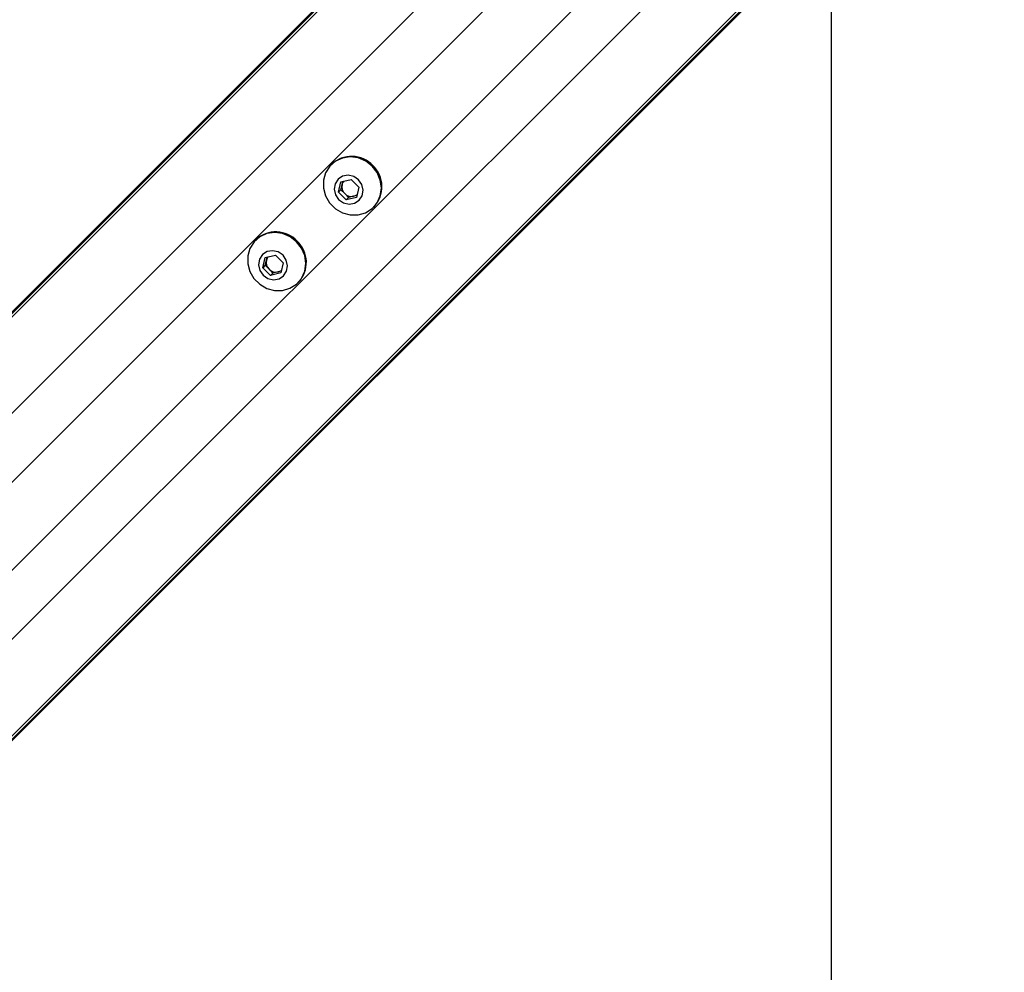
# Model space of a CAD drawing. Header units: millimetres. Extents: x 20 to 22981, y 40 to 19992.
# Tile 68 of 158: x 6364 to 6675, y 14136 to 14438. Entities that reach past the tile are written whole.
import ezdxf

# ---------------------------------------------------------------- set-up
doc = ezdxf.new("R2010")
doc.units = ezdxf.units.MM
doc.header["$LTSCALE"] = 2

msp = doc.modelspace()

# ---------------------------------------------------------------- linework, layer by layer
at = {"color": 7, "linetype": 'Continuous', "lineweight": 25}
for p, q in [((6607.37, 14591.61), (6328.56, 14312.79)), ((6604.95, 14588.64), (5560.48, 13544.16)), ((6675.26, 14523.73), (5648.46, 13496.93)), ((6672.28, 14521.31), (5632.67, 13481.69)), ((6462.33, 14392.12), (6462.15, 14391.93)), ((6464.5, 14383.3), (6465.27, 14386.52)), ((6465.25, 14384.05), (6465.64, 14385.66)), ((6465.27, 14386.52), (6468.49, 14387.29)), ((6465.64, 14385.66), (6465.88, 14386.66)), ((6468.49, 14387.29), (6470.94, 14384.84)), ((6465.25, 14384.05), (6464.5, 14383.3)), ((6466.95, 14380.85), (6464.5, 14383.3)), ((6466.48, 14382.83), (6465.25, 14384.05)), ((6467.7, 14381.6), (6466.48, 14382.83)), ((6470.94, 14384.84), (6470.17, 14381.62)), ((6470.17, 14381.62), (6466.95, 14380.85)), ((6467.7, 14381.6), (6466.95, 14380.85)), ((6469.31, 14381.99), (6467.7, 14381.6)), ((6470.31, 14382.23), (6469.31, 14381.99)), ((6475.58, 14378.5), (6475.76, 14378.68)), ((6438.4, 14368.19), (6438.22, 14368.01)), ((6440.57, 14359.38), (6441.34, 14362.59)), ((6441.33, 14360.13), (6441.71, 14361.74)), ((6441.34, 14362.59), (6444.56, 14363.36)), ((6441.71, 14361.74), (6441.95, 14362.74)), ((6444.56, 14363.36), (6447.01, 14360.91)), ((6447.01, 14360.91), (6446.24, 14357.7)), ((6441.33, 14360.13), (6440.57, 14359.38)), ((6443.02, 14356.93), (6440.57, 14359.38)), ((6442.55, 14358.9), (6441.33, 14360.13)), ((6443.78, 14357.68), (6442.55, 14358.9)), ((6446.24, 14357.7), (6443.02, 14356.93)), ((6443.78, 14357.68), (6443.02, 14356.93)), ((6445.39, 14358.06), (6443.78, 14357.68)), ((6446.39, 14358.3), (6445.39, 14358.06)), ((6451.66, 14354.57), (6451.84, 14354.76))]:
    msp.add_line(p, q, dxfattribs=at)
at = {"color": 8, "linetype": 'Continuous', "lineweight": 25}
for p, q in [((6603, 14585.67), (5341.11, 13323.78)), ((6617.76, 14569.9), (5353.93, 13306.06)), ((6653.54, 14534.12), (5389.71, 13270.28)), ((6669.32, 14519.35), (5406.93, 13256.96)), ((6577.28, 14507.56), (5685.18, 13615.46)), ((6591.21, 14493.63), (5699.11, 13601.53))]:
    msp.add_line(p, q, dxfattribs=at)
at = {"color": 7, "linetype": 'Continuous', "lineweight": 25, "flags": 128}
for points in [[(6620.49, 11968.27), (6620.49, 12608.87), (6620.51, 13249.46), (6620.54, 13878.83), (6620.57, 14452.18)], [(6475.18, 14391.53), (6473.13, 14393.11), (6470.77, 14394.1), (6468.26, 14394.43), (6465.8, 14394.08), (6463.57, 14393.08), (6461.73, 14391.49), (6460.42, 14389.43), (6459.73, 14387.06), (6459.73, 14384.56), (6460.4, 14382.1), (6461.69, 14379.87), (6463.52, 14378.05), (6465.75, 14376.75), (6468.2, 14376.08), (6470.71, 14376.09), (6473.08, 14376.77), (6475.13, 14378.08), (6476.72, 14379.92), (6477.73, 14382.15), (6478.08, 14384.61), (6477.75, 14387.12), (6476.75, 14389.48), (6475.18, 14391.53)], [(6470.87, 14387.23), (6469.35, 14388.27), (6467.58, 14388.68), (6465.82, 14388.38), (6464.36, 14387.43), (6463.41, 14385.96), (6463.11, 14384.21), (6463.52, 14382.44), (6464.56, 14380.91), (6466.09, 14379.87), (6467.86, 14379.46), (6469.61, 14379.76), (6471.08, 14380.71), (6472.03, 14382.17), (6472.33, 14383.93), (6471.92, 14385.7), (6470.87, 14387.23)], [(6451.25, 14367.6), (6449.2, 14369.18), (6446.84, 14370.17), (6444.34, 14370.51), (6441.88, 14370.16), (6439.65, 14369.15), (6437.8, 14367.56), (6436.49, 14365.5), (6435.81, 14363.14), (6435.8, 14360.63), (6436.47, 14358.17), (6437.77, 14355.95), (6439.6, 14354.12), (6441.82, 14352.82), (6444.28, 14352.15), (6446.78, 14352.16), (6449.15, 14352.85), (6451.21, 14354.16), (6452.8, 14356), (6453.81, 14358.23), (6454.16, 14360.69), (6453.82, 14363.19), (6452.83, 14365.56), (6451.25, 14367.6)], [(6446.95, 14363.3), (6445.42, 14364.35), (6443.65, 14364.75), (6441.9, 14364.46), (6440.43, 14363.5), (6439.48, 14362.04), (6439.19, 14360.29), (6439.59, 14358.51), (6440.64, 14356.99), (6442.16, 14355.94), (6443.94, 14355.54), (6445.69, 14355.83), (6447.15, 14356.79), (6448.1, 14358.25), (6448.4, 14360), (6447.99, 14361.78), (6446.95, 14363.3)]]:
    msp.add_lwpolyline(points, dxfattribs=at)
at = {"color": 7, "linetype": 'Continuous', "lineweight": 25}
for centre, radius, start, end in [((6468.64, 14385.4), 9.22, 43.2021, 133.2469), ((6469.05, 14384.99), 9.22, 316.7531, 46.7979), ((6468.6, 14385), 3.04, 167.4059, 225.6226), ((6468.26, 14385.04), 2.7, 141.2379, 166.6959), ((6468.65, 14384.95), 3.04, 224.3774, 282.5941), ((6468.69, 14384.62), 2.7, 283.3041, 308.7621), ((6444.72, 14361.48), 9.22, 43.2021, 133.2469), ((6445.13, 14361.07), 9.22, 316.7531, 46.7979), ((6444.68, 14361.08), 3.04, 167.4059, 225.6226), ((6444.34, 14361.12), 2.7, 141.2379, 166.6959), ((6444.72, 14361.03), 3.04, 224.3774, 282.5941), ((6444.77, 14360.69), 2.7, 283.3041, 308.7621)]:
    msp.add_arc(centre, radius, start, end, dxfattribs=at)

doc.saveas('drawing.dxf')
